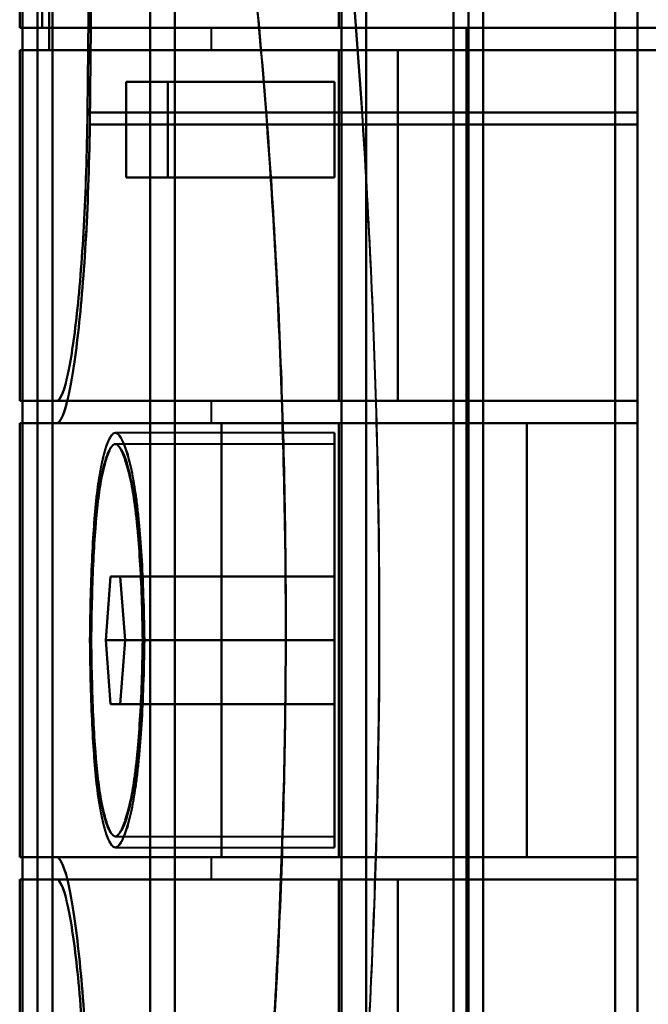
# Model space of a CAD drawing. Header units: millimetres. Extents: x -1087 to 1688, y -120 to 1171.
# Tile 32 of 90: x -720 to -700, y 924 to 955. Entities that reach past the tile are written whole.
import ezdxf

# ---------------------------------------------------------------- set-up
doc = ezdxf.new("R2010")
doc.units = ezdxf.units.MM
doc.layers.add('G-IMPT', color=8, linetype='Continuous', lineweight=40)

# ---------------------------------------------------------------- blocks, each defined once
blk = doc.blocks.new('NEXA 1500 CALQUES_dwg-769064-Arrière')
at = {"layer": 'G-IMPT'}
for p, q in [((-719.3, 1055.234), (-719.3, 681.511)), ((-719.3, 1055.234), (-719.3, 681.511)), ((-719.3, 681.511), (-719.3, 1055.234)), ((-719.3, 681.511), (-719.3, 1055.234)), ((-705.8, 1055.267), (-705.8, 681.477)), ((-705.8, 1055.267), (-705.8, 681.477)), ((-705.8, 681.477), (-705.8, 1055.267)), ((-705.8, 681.477), (-705.8, 1055.267)), ((-709, 1046.872), (-709, 868.372)), ((-709, 868.372), (-709, 1046.872)), ((-706.267, 1046.872), (-706.267, 868.372)), ((-706.267, 689.872), (-706.267, 1046.872)), ((-706.267, 689.872), (-706.267, 1046.872)), ((-705.333, 1046.872), (-705.333, 689.872)), ((-705.333, 1046.872), (-705.333, 689.872)), ((-705.333, 868.372), (-705.333, 1046.872)), ((-705.333, 868.372), (-705.333, 1046.872)), ((-709.773, 868.372), (-709.773, 1046.281)), ((-709.773, 1046.281), (-709.773, 868.372)), ((-719.77, 690.907), (-719.77, 1045.838)), ((-719.77, 690.907), (-719.77, 1045.838)), ((-719.77, 1045.838), (-719.77, 868.372)), ((-718.83, 1045.838), (-718.83, 690.907)), ((-718.83, 1045.838), (-718.83, 690.907)), ((-718.83, 868.372), (-718.83, 1045.838)), ((-718.83, 868.372), (-718.83, 1045.838)), ((-715, 1045.838), (-715, 868.372)), ((-715, 868.372), (-715, 1045.838)), ((-715.773, 868.372), (-715.773, 1045.246)), ((-715.773, 1045.246), (-715.773, 868.372)), ((-701.2, 970.694), (-701.2, 900.694)), ((-701.2, 900.694), (-701.2, 970.694)), ((-700.5, 970.694), (-700.5, 900.694)), ((-700.5, 900.694), (-700.5, 970.694)), ((-701.2, 970.213), (-701.2, 901.193)), ((-701.2, 901.193), (-701.2, 970.213)), ((-700.5, 970.213), (-700.5, 901.193)), ((-700.5, 901.193), (-700.5, 970.213)), ((-719.861, 956.398), (-719.861, 955.072)), ((-719.861, 955.072), (-709.861, 955.072)), ((-709.861, 955.072), (-719.861, 955.072)), ((-719.857, 955.072), (-719.152, 955.072)), ((-719.152, 955.072), (-719.857, 955.072)), ((-713.861, 955.072), (-713.861, 954.372)), ((-713.861, 955.072), (-709.861, 955.072)), ((-709.861, 955.072), (-713.861, 955.072)), ((-709.861, 955.072), (-705.861, 955.072)), ((-705.861, 955.072), (-709.861, 955.072)), ((-705.861, 916.672), (-705.861, 955.072)), ((-719.861, 954.372), (-719.861, 943.372)), ((-719.861, 954.372), (-709.861, 954.372)), ((-709.861, 954.372), (-719.861, 954.372)), ((-719.857, 954.372), (-718.936, 954.372)), ((-718.936, 954.372), (-719.857, 954.372)), ((-713.861, 954.372), (-709.861, 954.372)), ((-709.861, 954.372), (-713.861, 954.372)), ((-708.015, 954.372), (-697.174, 954.372)), ((-697.174, 954.372), (-708.015, 954.372)), ((-716.528, 953.372), (-715.22, 953.372)), ((-715.22, 953.372), (-716.528, 953.372)), ((-700.5, 952.417), (-700.5, 943.372)), ((-700.5, 943.372), (-700.5, 952.417)), ((-700.5, 942.672), (-700.5, 952.034)), ((-700.5, 952.034), (-700.5, 942.672)), ((-715.22, 950.372), (-716.528, 950.372)), ((-716.528, 950.372), (-715.22, 950.372)), ((-709.861, 943.372), (-719.861, 943.372)), ((-719.861, 943.372), (-709.861, 943.372)), ((-718.709, 943.372), (-719.857, 943.372)), ((-719.857, 943.372), (-718.709, 943.372)), ((-718.709, 943.372), (-700.5, 943.372)), ((-713.861, 943.372), (-713.861, 942.672)), ((-709.861, 943.372), (-713.861, 943.372)), ((-713.861, 943.372), (-709.861, 943.372)), ((-700.5, 943.372), (-708.015, 943.372)), ((-708.015, 943.372), (-700.5, 943.372)), ((-719.861, 942.672), (-719.861, 929.072)), ((-719.861, 942.672), (-713.536, 942.672)), ((-713.536, 942.672), (-719.861, 942.672)), ((-719.857, 942.672), (-718.709, 942.672)), ((-718.709, 942.672), (-719.857, 942.672)), ((-713.861, 942.672), (-709.861, 942.672)), ((-709.861, 942.672), (-713.861, 942.672)), ((-703.974, 942.672), (-700.5, 942.672)), ((-700.5, 942.672), (-703.974, 942.672)), ((-710, 942.372), (-716.865, 942.372)), ((-710, 942.372), (-710, 935.872)), ((-710, 935.872), (-710, 942.372)), ((-710, 942.022), (-716.865, 942.022)), ((-710, 942.022), (-710, 935.872)), ((-710, 935.872), (-710, 942.022)), ((-717.014, 937.872), (-717.16, 935.872)), ((-717.16, 935.872), (-717.014, 937.872)), ((-717.014, 937.872), (-716.711, 937.872)), ((-716.711, 937.872), (-717.014, 937.872)), ((-716.554, 935.872), (-716.711, 937.872)), ((-716.711, 937.872), (-716.554, 935.872)), ((-717.16, 935.872), (-717.014, 933.872)), ((-717.014, 933.872), (-717.16, 935.872)), ((-716.711, 933.872), (-716.554, 935.872)), ((-716.554, 935.872), (-716.711, 933.872)), ((-710, 935.872), (-710, 929.722)), ((-710, 935.872), (-710, 929.372)), ((-710, 929.722), (-710, 935.872)), ((-710, 929.372), (-710, 935.872)), ((-716.711, 933.872), (-717.014, 933.872)), ((-717.014, 933.872), (-716.711, 933.872)), ((-716.865, 929.722), (-710, 929.722)), ((-716.865, 929.372), (-710, 929.372)), ((-713.536, 929.072), (-719.861, 929.072)), ((-719.861, 929.072), (-713.536, 929.072)), ((-718.709, 929.072), (-719.857, 929.072)), ((-719.857, 929.072), (-718.709, 929.072)), ((-713.861, 929.072), (-713.861, 928.372)), ((-709.861, 929.072), (-713.861, 929.072)), ((-713.861, 929.072), (-709.861, 929.072)), ((-700.5, 929.072), (-703.974, 929.072)), ((-703.974, 929.072), (-700.5, 929.072)), ((-700.5, 919.394), (-700.5, 929.072)), ((-700.5, 929.072), (-700.5, 919.394)), ((-719.861, 928.372), (-719.861, 917.372)), ((-719.861, 928.372), (-709.861, 928.372)), ((-709.861, 928.372), (-719.861, 928.372)), ((-719.857, 928.372), (-718.709, 928.372)), ((-718.709, 928.372), (-719.857, 928.372)), ((-700.5, 928.372), (-718.709, 928.372)), ((-713.861, 928.372), (-709.861, 928.372)), ((-709.861, 928.372), (-713.861, 928.372)), ((-708.015, 928.372), (-700.5, 928.372)), ((-700.5, 928.372), (-708.015, 928.372)), ((-700.5, 928.372), (-700.5, 919.327)), ((-700.5, 919.327), (-700.5, 928.372))]:
    blk.add_line(p, q, dxfattribs=at)
at = {"layer": 'G-IMPT', "flags": 128}
for points in [[(-700.5, 952.417), (-700.5, 958.156), (-700.5, 963.895), (-700.5, 969.634), (-700.5, 975.372)], [(-700.5, 975.372), (-700.5, 969.634), (-700.5, 963.895), (-700.5, 958.156), (-700.5, 952.417)], [(-700.5, 974.672), (-700.5, 969.013), (-700.5, 963.353), (-700.5, 957.694), (-700.5, 952.034)], [(-700.5, 952.034), (-700.5, 957.694), (-700.5, 963.353), (-700.5, 969.013), (-700.5, 974.672)], [(-717.738, 952.417), (-717.684, 957.407), (-717.63, 962.396), (-717.575, 967.385), (-717.52, 972.372)], [(-717.52, 972.372), (-717.575, 967.385), (-717.63, 962.396), (-717.684, 957.407), (-717.738, 952.417)], [(-717.437, 972.372), (-717.495, 967.289), (-717.552, 962.205), (-717.608, 957.12), (-717.663, 952.034)], [(-717.663, 952.034), (-717.608, 957.12), (-717.552, 962.205), (-717.495, 967.289), (-717.437, 972.372)], [(-718.936, 969.372), (-718.936, 965.622), (-718.936, 961.872), (-718.936, 958.122), (-718.936, 954.372)], [(-718.936, 954.372), (-718.936, 958.122), (-718.936, 961.872), (-718.936, 965.622), (-718.936, 969.372)], [(-719.152, 955.072), (-719.152, 958.472), (-719.152, 961.872), (-719.152, 965.272), (-719.152, 968.672)], [(-719.152, 968.672), (-719.152, 965.272), (-719.152, 961.872), (-719.152, 958.472), (-719.152, 955.072)], [(-709.861, 955.072), (-709.861, 957.647), (-709.861, 960.222), (-709.861, 962.797), (-709.861, 965.372)], [(-709.861, 965.372), (-709.861, 962.797), (-709.861, 960.222), (-709.861, 957.647), (-709.861, 955.072)], [(-719.857, 956.246), (-719.857, 955.953), (-719.857, 955.659), (-719.857, 955.366), (-719.857, 955.072)], [(-719.857, 955.072), (-719.857, 955.366), (-719.857, 955.659), (-719.857, 955.953), (-719.857, 956.246)], [(-692.5, 955.072), (-699.163, 955.072), (-705.826, 955.072), (-712.489, 955.072), (-719.152, 955.072)], [(-719.152, 955.072), (-712.489, 955.072), (-705.826, 955.072), (-699.163, 955.072), (-692.5, 955.072)], [(-692.5, 955.072), (-696.84, 955.072), (-701.18, 955.072), (-705.521, 955.072), (-709.861, 955.072)], [(-709.861, 955.072), (-705.521, 955.072), (-701.18, 955.072), (-696.84, 955.072), (-692.5, 955.072)], [(-719.857, 943.372), (-719.857, 946.122), (-719.857, 948.872), (-719.857, 951.622), (-719.857, 954.372)], [(-719.857, 954.372), (-719.857, 951.622), (-719.857, 948.872), (-719.857, 946.122), (-719.857, 943.372)], [(-696, 954.372), (-701.734, 954.372), (-707.468, 954.372), (-713.202, 954.372), (-718.936, 954.372)], [(-718.936, 954.372), (-713.202, 954.372), (-707.468, 954.372), (-701.734, 954.372), (-696, 954.372)], [(-709.861, 943.372), (-709.861, 946.122), (-709.861, 948.872), (-709.861, 951.622), (-709.861, 954.372)], [(-709.861, 954.372), (-709.399, 954.372), (-708.938, 954.372), (-708.477, 954.372), (-708.015, 954.372)], [(-709.861, 954.372), (-709.861, 951.622), (-709.861, 948.872), (-709.861, 946.122), (-709.861, 943.372)], [(-697.174, 954.372), (-700.346, 954.372), (-703.517, 954.372), (-706.689, 954.372), (-709.861, 954.372)], [(-709.861, 954.372), (-709.861, 951.622), (-709.861, 948.872), (-709.861, 946.122), (-709.861, 943.372)], [(-696, 954.372), (-699.465, 954.372), (-702.93, 954.372), (-706.396, 954.372), (-709.861, 954.372)], [(-709.861, 954.372), (-706.689, 954.372), (-703.517, 954.372), (-700.346, 954.372), (-697.174, 954.372)], [(-708.015, 954.372), (-708.477, 954.372), (-708.938, 954.372), (-709.399, 954.372), (-709.861, 954.372)], [(-709.861, 943.372), (-709.861, 946.122), (-709.861, 948.872), (-709.861, 951.622), (-709.861, 954.372)], [(-709.861, 954.372), (-706.396, 954.372), (-702.93, 954.372), (-699.465, 954.372), (-696, 954.372)], [(-709.861, 943.372), (-709.861, 946.122), (-709.861, 948.872), (-709.861, 951.622), (-709.861, 954.372)], [(-709.861, 954.372), (-709.861, 951.622), (-709.861, 948.872), (-709.861, 946.122), (-709.861, 943.372)], [(-708.015, 954.372), (-708.015, 951.622), (-708.015, 948.872), (-708.015, 946.122), (-708.015, 943.372)], [(-708.015, 943.372), (-708.015, 946.122), (-708.015, 948.872), (-708.015, 951.622), (-708.015, 954.372)], [(-716.528, 953.372), (-714.896, 953.372), (-713.264, 953.372), (-711.632, 953.372), (-710, 953.372)], [(-716.528, 953.372), (-716.528, 952.622), (-716.528, 951.872), (-716.528, 951.122), (-716.528, 950.372)], [(-710, 953.372), (-711.632, 953.372), (-713.264, 953.372), (-714.896, 953.372), (-716.528, 953.372)], [(-716.528, 950.372), (-716.528, 951.122), (-716.528, 951.872), (-716.528, 952.622), (-716.528, 953.372)], [(-710, 953.372), (-711.305, 953.372), (-712.61, 953.372), (-713.915, 953.372), (-715.22, 953.372)], [(-715.22, 950.372), (-715.22, 951.122), (-715.22, 951.872), (-715.22, 952.622), (-715.22, 953.372)], [(-715.22, 953.372), (-713.915, 953.372), (-712.61, 953.372), (-711.305, 953.372), (-710, 953.372)], [(-715.22, 953.372), (-715.22, 952.622), (-715.22, 951.872), (-715.22, 951.122), (-715.22, 950.372)], [(-710, 950.372), (-710, 951.122), (-710, 951.872), (-710, 952.622), (-710, 953.372)], [(-710, 953.372), (-710, 952.622), (-710, 951.872), (-710, 951.122), (-710, 950.372)], [(-710, 950.372), (-710, 951.122), (-710, 951.872), (-710, 952.622), (-710, 953.372)], [(-710, 953.372), (-710, 952.622), (-710, 951.872), (-710, 951.122), (-710, 950.372)], [(-700.5, 952.417), (-704.809, 952.417), (-709.119, 952.417), (-713.428, 952.417), (-717.738, 952.417)], [(-717.738, 952.417), (-713.428, 952.417), (-709.119, 952.417), (-704.809, 952.417), (-700.5, 952.417)], [(-700.5, 952.034), (-704.791, 952.034), (-709.082, 952.034), (-713.373, 952.034), (-717.663, 952.034)], [(-717.663, 952.034), (-713.373, 952.034), (-709.082, 952.034), (-704.791, 952.034), (-700.5, 952.034)], [(-716.528, 950.372), (-714.896, 950.372), (-713.264, 950.372), (-711.632, 950.372), (-710, 950.372)], [(-710, 950.372), (-711.632, 950.372), (-713.264, 950.372), (-714.896, 950.372), (-716.528, 950.372)], [(-715.22, 950.372), (-713.915, 950.372), (-712.61, 950.372), (-711.305, 950.372), (-710, 950.372)], [(-710, 950.372), (-711.305, 950.372), (-712.61, 950.372), (-713.915, 950.372), (-715.22, 950.372)], [(-700.5, 943.372), (-705.052, 943.372), (-709.604, 943.372), (-714.157, 943.372), (-718.709, 943.372)], [(-718.709, 943.372), (-714.157, 943.372), (-709.604, 943.372), (-705.052, 943.372), (-700.5, 943.372)], [(-708.015, 943.372), (-708.477, 943.372), (-708.938, 943.372), (-709.399, 943.372), (-709.861, 943.372)], [(-709.861, 943.372), (-707.521, 943.372), (-705.18, 943.372), (-702.84, 943.372), (-700.5, 943.372)], [(-700.5, 943.372), (-702.84, 943.372), (-705.18, 943.372), (-707.521, 943.372), (-709.861, 943.372)], [(-709.861, 943.372), (-707.521, 943.372), (-705.18, 943.372), (-702.84, 943.372), (-700.5, 943.372)], [(-709.861, 943.372), (-709.399, 943.372), (-708.938, 943.372), (-708.477, 943.372), (-708.015, 943.372)], [(-700.5, 943.372), (-702.84, 943.372), (-705.18, 943.372), (-707.521, 943.372), (-709.861, 943.372)], [(-700.5, 942.672), (-700.5, 942.847), (-700.5, 943.022), (-700.5, 943.197), (-700.5, 943.372)], [(-700.5, 943.372), (-700.5, 943.197), (-700.5, 943.022), (-700.5, 942.847), (-700.5, 942.672)], [(-700.5, 942.672), (-700.5, 942.847), (-700.5, 943.022), (-700.5, 943.197), (-700.5, 943.372)], [(-700.5, 943.372), (-700.5, 943.197), (-700.5, 943.022), (-700.5, 942.847), (-700.5, 942.672)], [(-700.5, 942.672), (-700.5, 942.847), (-700.5, 943.022), (-700.5, 943.197), (-700.5, 943.372)], [(-700.5, 943.372), (-700.5, 943.197), (-700.5, 943.022), (-700.5, 942.847), (-700.5, 942.672)], [(-719.857, 942.672), (-719.857, 939.272), (-719.857, 935.872), (-719.857, 932.472), (-719.857, 929.072)], [(-719.857, 929.072), (-719.857, 932.472), (-719.857, 935.872), (-719.857, 939.272), (-719.857, 942.672)], [(-700.5, 942.672), (-705.052, 942.672), (-709.604, 942.672), (-714.157, 942.672), (-718.709, 942.672)], [(-718.709, 942.672), (-714.157, 942.672), (-709.604, 942.672), (-705.052, 942.672), (-700.5, 942.672)], [(-713.536, 942.672), (-713.536, 939.272), (-713.536, 935.872), (-713.536, 932.472), (-713.536, 929.072)], [(-713.536, 929.072), (-713.536, 932.472), (-713.536, 935.872), (-713.536, 939.272), (-713.536, 942.672)], [(-713.536, 942.672), (-711.146, 942.672), (-708.755, 942.672), (-706.365, 942.672), (-703.974, 942.672)], [(-703.974, 942.672), (-706.365, 942.672), (-708.755, 942.672), (-711.146, 942.672), (-713.536, 942.672)], [(-700.5, 942.672), (-702.84, 942.672), (-705.18, 942.672), (-707.521, 942.672), (-709.861, 942.672)], [(-709.861, 942.672), (-709.861, 939.272), (-709.861, 935.872), (-709.861, 932.472), (-709.861, 929.072)], [(-709.861, 942.672), (-707.521, 942.672), (-705.18, 942.672), (-702.84, 942.672), (-700.5, 942.672)], [(-700.5, 942.672), (-702.84, 942.672), (-705.18, 942.672), (-707.521, 942.672), (-709.861, 942.672)], [(-709.861, 929.072), (-709.861, 932.472), (-709.861, 935.872), (-709.861, 939.272), (-709.861, 942.672)], [(-709.861, 942.672), (-707.521, 942.672), (-705.18, 942.672), (-702.84, 942.672), (-700.5, 942.672)], [(-709.861, 929.072), (-709.861, 932.472), (-709.861, 935.872), (-709.861, 939.272), (-709.861, 942.672)], [(-709.861, 942.672), (-709.861, 939.272), (-709.861, 935.872), (-709.861, 932.472), (-709.861, 929.072)], [(-703.974, 942.672), (-703.974, 939.272), (-703.974, 935.872), (-703.974, 932.472), (-703.974, 929.072)], [(-703.974, 929.072), (-703.974, 932.472), (-703.974, 935.872), (-703.974, 939.272), (-703.974, 942.672)], [(-717.014, 937.872), (-715.261, 937.872), (-713.507, 937.872), (-711.754, 937.872), (-710, 937.872)], [(-710, 937.872), (-711.754, 937.872), (-713.507, 937.872), (-715.261, 937.872), (-717.014, 937.872)], [(-716.711, 937.872), (-715.033, 937.872), (-713.356, 937.872), (-711.678, 937.872), (-710, 937.872)], [(-710, 937.872), (-711.678, 937.872), (-713.356, 937.872), (-715.033, 937.872), (-716.711, 937.872)], [(-710, 937.872), (-710, 937.372), (-710, 936.872), (-710, 936.372), (-710, 935.872)], [(-710, 935.872), (-710, 936.372), (-710, 936.872), (-710, 937.372), (-710, 937.872)], [(-710, 937.872), (-710, 937.372), (-710, 936.872), (-710, 936.372), (-710, 935.872)], [(-710, 935.872), (-710, 936.372), (-710, 936.872), (-710, 937.372), (-710, 937.872)], [(-717.16, 935.872), (-715.37, 935.872), (-713.58, 935.872), (-711.79, 935.872), (-710, 935.872)], [(-710, 935.872), (-711.79, 935.872), (-713.58, 935.872), (-715.37, 935.872), (-717.16, 935.872)], [(-716.554, 935.872), (-714.916, 935.872), (-713.277, 935.872), (-711.639, 935.872), (-710, 935.872)], [(-710, 935.872), (-711.639, 935.872), (-713.277, 935.872), (-714.916, 935.872), (-716.554, 935.872)], [(-710, 935.872), (-710, 935.372), (-710, 934.872), (-710, 934.372), (-710, 933.872)], [(-710, 933.872), (-710, 934.372), (-710, 934.872), (-710, 935.372), (-710, 935.872)], [(-710, 935.872), (-710, 935.372), (-710, 934.872), (-710, 934.372), (-710, 933.872)], [(-710, 933.872), (-710, 934.372), (-710, 934.872), (-710, 935.372), (-710, 935.872)], [(-717.014, 933.872), (-715.261, 933.872), (-713.507, 933.872), (-711.754, 933.872), (-710, 933.872)], [(-710, 933.872), (-711.754, 933.872), (-713.507, 933.872), (-715.261, 933.872), (-717.014, 933.872)], [(-710, 933.872), (-711.678, 933.872), (-713.356, 933.872), (-715.033, 933.872), (-716.711, 933.872)], [(-716.711, 933.872), (-715.033, 933.872), (-713.356, 933.872), (-711.678, 933.872), (-710, 933.872)], [(-700.5, 929.072), (-705.052, 929.072), (-709.604, 929.072), (-714.157, 929.072), (-718.709, 929.072)], [(-718.709, 929.072), (-714.157, 929.072), (-709.604, 929.072), (-705.052, 929.072), (-700.5, 929.072)], [(-703.974, 929.072), (-706.365, 929.072), (-708.755, 929.072), (-711.146, 929.072), (-713.536, 929.072)], [(-713.536, 929.072), (-711.146, 929.072), (-708.755, 929.072), (-706.365, 929.072), (-703.974, 929.072)], [(-709.861, 929.072), (-707.521, 929.072), (-705.18, 929.072), (-702.84, 929.072), (-700.5, 929.072)], [(-709.861, 929.072), (-707.521, 929.072), (-705.18, 929.072), (-702.84, 929.072), (-700.5, 929.072)], [(-700.5, 929.072), (-702.84, 929.072), (-705.18, 929.072), (-707.521, 929.072), (-709.861, 929.072)], [(-700.5, 929.072), (-702.84, 929.072), (-705.18, 929.072), (-707.521, 929.072), (-709.861, 929.072)], [(-700.5, 928.372), (-700.5, 928.547), (-700.5, 928.722), (-700.5, 928.897), (-700.5, 929.072)], [(-700.5, 928.372), (-700.5, 928.547), (-700.5, 928.722), (-700.5, 928.897), (-700.5, 929.072)], [(-700.5, 929.072), (-700.5, 928.897), (-700.5, 928.722), (-700.5, 928.547), (-700.5, 928.372)], [(-700.5, 929.072), (-700.5, 928.897), (-700.5, 928.722), (-700.5, 928.547), (-700.5, 928.372)], [(-700.5, 928.372), (-700.5, 928.547), (-700.5, 928.722), (-700.5, 928.897), (-700.5, 929.072)], [(-700.5, 929.072), (-700.5, 928.897), (-700.5, 928.722), (-700.5, 928.547), (-700.5, 928.372)], [(-719.857, 917.372), (-719.857, 920.122), (-719.857, 922.872), (-719.857, 925.622), (-719.857, 928.372)], [(-719.857, 928.372), (-719.857, 925.622), (-719.857, 922.872), (-719.857, 920.122), (-719.857, 917.372)], [(-700.5, 928.372), (-705.052, 928.372), (-709.604, 928.372), (-714.157, 928.372), (-718.709, 928.372)], [(-718.709, 928.372), (-714.157, 928.372), (-709.604, 928.372), (-705.052, 928.372), (-700.5, 928.372)], [(-709.861, 928.372), (-709.861, 925.622), (-709.861, 922.872), (-709.861, 920.122), (-709.861, 917.372)], [(-709.861, 917.372), (-709.861, 920.122), (-709.861, 922.872), (-709.861, 925.622), (-709.861, 928.372)], [(-709.861, 928.372), (-709.399, 928.372), (-708.938, 928.372), (-708.477, 928.372), (-708.015, 928.372)], [(-700.5, 928.372), (-702.84, 928.372), (-705.18, 928.372), (-707.521, 928.372), (-709.861, 928.372)], [(-709.861, 928.372), (-709.861, 925.622), (-709.861, 922.872), (-709.861, 920.122), (-709.861, 917.372)], [(-700.5, 928.372), (-702.84, 928.372), (-705.18, 928.372), (-707.521, 928.372), (-709.861, 928.372)], [(-709.861, 928.372), (-707.521, 928.372), (-705.18, 928.372), (-702.84, 928.372), (-700.5, 928.372)], [(-708.015, 928.372), (-708.477, 928.372), (-708.938, 928.372), (-709.399, 928.372), (-709.861, 928.372)], [(-709.861, 928.372), (-707.521, 928.372), (-705.18, 928.372), (-702.84, 928.372), (-700.5, 928.372)], [(-709.861, 917.372), (-709.861, 920.122), (-709.861, 922.872), (-709.861, 925.622), (-709.861, 928.372)], [(-709.861, 917.372), (-709.861, 920.122), (-709.861, 922.872), (-709.861, 925.622), (-709.861, 928.372)], [(-709.861, 928.372), (-709.861, 925.622), (-709.861, 922.872), (-709.861, 920.122), (-709.861, 917.372)], [(-708.015, 928.372), (-708.015, 925.622), (-708.015, 922.872), (-708.015, 920.122), (-708.015, 917.372)], [(-708.015, 917.372), (-708.015, 920.122), (-708.015, 922.872), (-708.015, 925.622), (-708.015, 928.372)]]:
    blk.add_lwpolyline(points, dxfattribs=at)
at = {"layer": 'G-IMPT'}
blk.add_open_spline([(-711.163, 970.694), (-710.333, 966.009), (-709.098, 954.89), (-708.306, 935.422), (-709.236, 916.067), (-710.514, 905.218), (-711.359, 900.694)], degree=3, dxfattribs=at)
for points, knots in [([(-711.359, 900.694), (-710.975, 902.964), (-710.425, 906.699), (-709.8, 912.159), (-709.25, 918.025), (-708.759, 925.686), (-708.528, 935.46), (-708.688, 945.119), (-709.135, 952.996), (-709.644, 958.859), (-710.251, 964.531), (-710.787, 968.359), (-711.163, 970.694)], [0, 0, 0, 0, 0.125, 0.1875, 0.25, 0.375, 0.5, 0.625, 0.75, 0.8125, 0.875, 1, 1, 1, 1]), ([(-714.115, 968.63), (-713.737, 966.44), (-713.197, 962.849), (-712.585, 957.524), (-712.072, 952.015), (-711.62, 944.601), (-711.458, 935.506), (-711.692, 926.303), (-712.188, 919.094), (-712.743, 913.585), (-713.374, 908.46), (-713.927, 904.957), (-714.313, 902.83)], [0, 0, 0, 0, 0.125, 0.1875, 0.25, 0.375, 0.5, 0.625, 0.75, 0.8125, 0.875, 1, 1, 1, 1]), ([(-714.313, 902.83), (-713.913, 905.078), (-713.354, 908.625), (-712.729, 913.719), (-712.329, 917.694), (-711.998, 921.933), (-711.743, 926.411), (-711.576, 930.988), (-711.507, 935.486), (-711.542, 939.992), (-711.675, 944.591), (-711.898, 949.107), (-712.201, 953.398), (-712.578, 957.442), (-713.176, 962.647), (-713.722, 966.301), (-714.115, 968.63)], [0, 0, 0, 0, 0.125, 0.1875, 0.25, 0.3125, 0.375, 0.4375, 0.5, 0.5625, 0.625, 0.6875, 0.75, 0.8125, 0.875, 1, 1, 1, 1]), ([(-718.709, 943.372), (-718.655, 943.378), (-718.548, 943.497), (-718.39, 943.979), (-718.229, 944.821), (-718.079, 945.929), (-717.951, 947.277), (-717.81, 949.356), (-717.754, 951.12), (-717.738, 952.417)], [0, 0, 0, 0, 0.125, 0.25, 0.375, 0.5, 0.625, 0.75, 1, 1, 1, 1]), ([(-717.738, 952.417), (-717.756, 951.168), (-717.81, 949.345), (-717.951, 947.277), (-718.079, 945.931), (-718.229, 944.81), (-718.444, 943.71), (-718.6, 943.372), (-718.709, 943.372)], [0, 0, 0, 0, 0.25, 0.375, 0.5, 0.625, 0.75, 1, 1, 1, 1]), ([(-717.663, 952.034), (-717.686, 950.677), (-717.751, 948.837), (-717.905, 946.691), (-718.089, 944.848), (-718.319, 943.463), (-718.54, 942.799), (-718.653, 942.678), (-718.709, 942.672)], [0, 0, 0, 0, 0.25, 0.375, 0.5, 0.75, 0.875, 1, 1, 1, 1]), ([(-718.709, 942.672), (-718.595, 942.672), (-718.431, 943.018), (-718.203, 944.15), (-718.043, 945.308), (-717.905, 946.693), (-717.751, 948.825), (-717.687, 950.724), (-717.663, 952.034)], [0, 0, 0, 0, 0.25, 0.375, 0.5, 0.625, 0.75, 1, 1, 1, 1]), ([(-715.953, 935.872), (-715.97, 936.727), (-716.018, 938.007), (-716.127, 939.515), (-716.227, 940.506), (-716.362, 941.316), (-716.529, 941.917), (-716.705, 942.288), (-716.865, 942.414), (-717.018, 942.29), (-717.233, 941.798), (-717.458, 940.6), (-717.605, 938.435), (-717.651, 936.727), (-717.659, 935.872)], [0, 0, 0, 0, 0.125, 0.1875, 0.25, 0.3125, 0.375, 0.4375, 0.5, 0.5625, 0.625, 0.75, 0.875, 1, 1, 1, 1]), ([(-717.659, 935.872), (-717.653, 936.369), (-717.636, 937.306), (-717.591, 938.543), (-717.537, 939.432), (-717.49, 939.98), (-717.461, 940.272), (-717.414, 940.687), (-717.327, 941.256), (-717.181, 941.866), (-717.047, 942.204), (-716.94, 942.347), (-716.864, 942.385), (-716.787, 942.347), (-716.676, 942.203), (-716.532, 941.864), (-716.365, 941.254), (-716.261, 940.685), (-716.204, 940.269), (-716.168, 939.977), (-716.11, 939.429), (-716.041, 938.541), (-715.983, 937.305), (-715.96, 936.369), (-715.953, 935.872)], [0, 0, 0, 0, 0.0625, 0.125, 0.1875, 0.21875, 0.234375, 0.25, 0.3125, 0.375, 0.4375, 0.46875, 0.5, 0.53125, 0.5625, 0.625, 0.6875, 0.75, 0.765625, 0.78125, 0.8125, 0.875, 0.9375, 1, 1, 1, 1]), ([(-717.619, 935.872), (-717.612, 936.681), (-717.567, 938.297), (-717.427, 940.345), (-717.213, 941.479), (-717.01, 941.944), (-716.865, 942.062), (-716.713, 941.943), (-716.547, 941.592), (-716.39, 941.023), (-716.263, 940.256), (-716.169, 939.319), (-716.066, 937.892), (-716.021, 936.681), (-716.005, 935.872)], [0, 0, 0, 0, 0.125, 0.25, 0.375, 0.4375, 0.5, 0.5625, 0.625, 0.6875, 0.75, 0.8125, 0.875, 1, 1, 1, 1]), ([(-716.005, 935.872), (-716.012, 936.342), (-716.033, 937.228), (-716.088, 938.397), (-716.153, 939.238), (-716.208, 939.756), (-716.242, 940.033), (-716.295, 940.426), (-716.393, 940.964), (-716.55, 941.542), (-716.686, 941.862), (-716.791, 941.998), (-716.864, 942.034), (-716.936, 941.998), (-717.038, 941.863), (-717.164, 941.543), (-717.303, 940.966), (-717.386, 940.428), (-717.43, 940.035), (-717.458, 939.759), (-717.503, 939.24), (-717.555, 938.399), (-717.597, 937.229), (-717.614, 936.342), (-717.619, 935.872)], [0, 0, 0, 0, 0.0625, 0.125, 0.1875, 0.21875, 0.234375, 0.25, 0.3125, 0.375, 0.4375, 0.46875, 0.5, 0.53125, 0.5625, 0.625, 0.6875, 0.75, 0.765625, 0.78125, 0.8125, 0.875, 0.9375, 1, 1, 1, 1]), ([(-717.659, 935.872), (-717.651, 935.017), (-717.605, 933.309), (-717.458, 931.145), (-717.233, 929.947), (-717.018, 929.455), (-716.865, 929.331), (-716.705, 929.457), (-716.529, 929.827), (-716.362, 930.428), (-716.227, 931.239), (-716.127, 932.229), (-716.018, 933.738), (-715.97, 935.018), (-715.953, 935.872)], [0, 0, 0, 0, 0.125, 0.25, 0.375, 0.4375, 0.5, 0.5625, 0.625, 0.6875, 0.75, 0.8125, 0.875, 1, 1, 1, 1]), ([(-715.953, 935.872), (-715.96, 935.376), (-715.983, 934.439), (-716.041, 933.204), (-716.11, 932.315), (-716.168, 931.768), (-716.204, 931.475), (-716.261, 931.06), (-716.365, 930.491), (-716.532, 929.881), (-716.676, 929.542), (-716.787, 929.398), (-716.864, 929.36), (-716.94, 929.397), (-717.047, 929.541), (-717.181, 929.879), (-717.327, 930.488), (-717.414, 931.057), (-717.461, 931.473), (-717.49, 931.765), (-717.537, 932.313), (-717.591, 933.202), (-717.636, 934.438), (-717.653, 935.375), (-717.659, 935.872)], [0, 0, 0, 0, 0.0625, 0.125, 0.1875, 0.21875, 0.234375, 0.25, 0.3125, 0.375, 0.4375, 0.46875, 0.5, 0.53125, 0.5625, 0.625, 0.6875, 0.75, 0.765625, 0.78125, 0.8125, 0.875, 0.9375, 1, 1, 1, 1]), ([(-717.619, 935.872), (-717.614, 935.402), (-717.597, 934.515), (-717.555, 933.346), (-717.503, 932.505), (-717.458, 931.986), (-717.43, 931.71), (-717.386, 931.317), (-717.303, 930.778), (-717.164, 930.202), (-717.038, 929.882), (-716.936, 929.746), (-716.864, 929.71), (-716.791, 929.746), (-716.686, 929.883), (-716.55, 930.203), (-716.393, 930.781), (-716.295, 931.319), (-716.242, 931.712), (-716.208, 931.989), (-716.153, 932.507), (-716.088, 933.348), (-716.033, 934.517), (-716.012, 935.403), (-716.005, 935.872)], [0, 0, 0, 0, 0.0625, 0.125, 0.1875, 0.21875, 0.234375, 0.25, 0.3125, 0.375, 0.4375, 0.46875, 0.5, 0.53125, 0.5625, 0.625, 0.6875, 0.75, 0.765625, 0.78125, 0.8125, 0.875, 0.9375, 1, 1, 1, 1]), ([(-716.005, 935.872), (-716.021, 935.064), (-716.066, 933.853), (-716.169, 932.425), (-716.263, 931.488), (-716.39, 930.721), (-716.547, 930.153), (-716.713, 929.802), (-716.865, 929.683), (-717.01, 929.8), (-717.213, 930.266), (-717.427, 931.4), (-717.567, 933.448), (-717.612, 935.063), (-717.619, 935.872)], [0, 0, 0, 0, 0.125, 0.1875, 0.25, 0.3125, 0.375, 0.4375, 0.5, 0.5625, 0.625, 0.75, 0.875, 1, 1, 1, 1]), ([(-718.709, 929.072), (-718.652, 929.066), (-718.537, 928.939), (-718.367, 928.423), (-718.193, 927.523), (-718.031, 926.337), (-717.891, 924.895), (-717.739, 922.67), (-717.678, 920.783), (-717.659, 919.394)], [0, 0, 0, 0, 0.125, 0.25, 0.375, 0.5, 0.625, 0.75, 1, 1, 1, 1]), ([(-717.659, 919.394), (-717.679, 920.731), (-717.738, 922.682), (-717.892, 924.894), (-718.031, 926.334), (-718.193, 927.534), (-718.425, 928.711), (-718.593, 929.072), (-718.709, 929.072)], [0, 0, 0, 0, 0.25, 0.375, 0.5, 0.625, 0.75, 1, 1, 1, 1]), ([(-717.738, 919.327), (-717.754, 920.625), (-717.81, 922.389), (-717.951, 924.468), (-718.079, 925.816), (-718.229, 926.924), (-718.39, 927.765), (-718.548, 928.247), (-718.655, 928.366), (-718.709, 928.372)], [0, 0, 0, 0, 0.25, 0.375, 0.5, 0.625, 0.75, 0.875, 1, 1, 1, 1]), ([(-718.709, 928.372), (-718.6, 928.372), (-718.444, 928.035), (-718.229, 926.935), (-718.079, 925.813), (-717.951, 924.468), (-717.81, 922.4), (-717.756, 920.577), (-717.738, 919.327)], [0, 0, 0, 0, 0.25, 0.375, 0.5, 0.625, 0.75, 1, 1, 1, 1])]:
    blk.add_open_spline(points, degree=3, knots=knots, dxfattribs=at)

msp = doc.modelspace()

# ---------------------------------------------------------------- block references
at = {"layer": 'G-IMPT'}
msp.add_blockref('NEXA 1500 CALQUES_dwg-769064-Arrière', (0, 0), dxfattribs=at)

doc.saveas('drawing.dxf')
